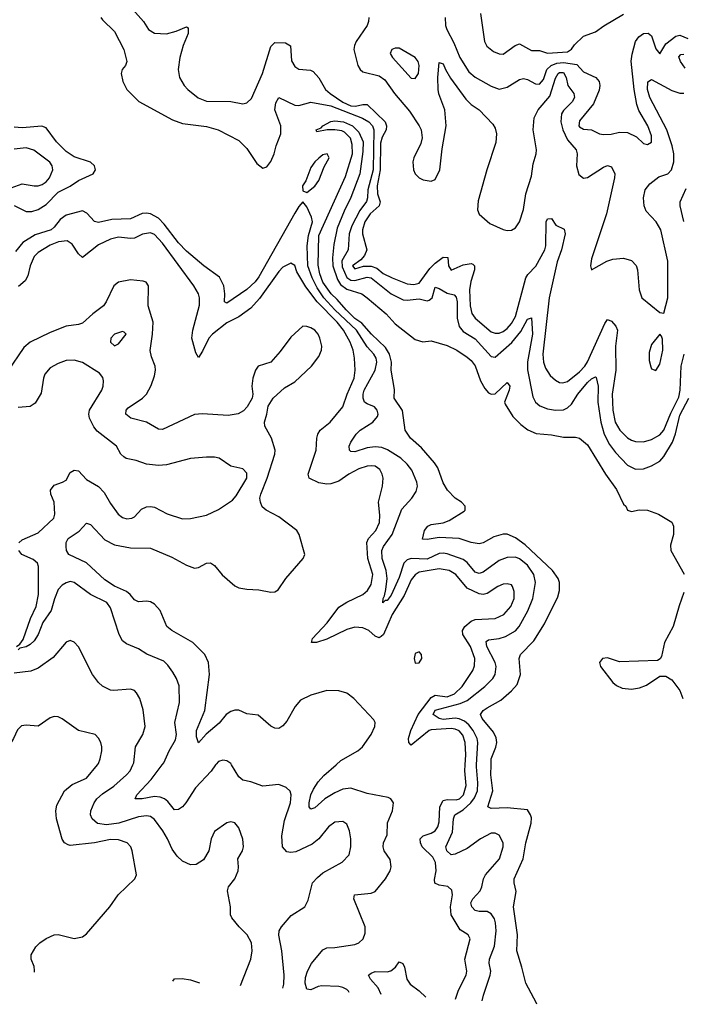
# Model space of a CAD drawing. Header units: inches. Extents: x 1245430 to 1420861, y 606325 to 671315.
# Tile 187 of 256: x 1384438 to 1387743, y 608804 to 613719. Entities that reach past the tile are written whole.
import ezdxf

# ---------------------------------------------------------------- set-up
doc = ezdxf.new("R2010")
doc.units = ezdxf.units.IN
doc.header["$MEASUREMENT"] = 0
doc.layers.add('B3680', color=7, linetype='Continuous')
doc.layers.add('B3681', color=7, linetype='Continuous')

msp = doc.modelspace()

# ---------------------------------------------------------------- linework, layer by layer
at = {"layer": 'B3680', "color": 5}
for points, elevation in [([(1384510.8, 608963.5), (1384512.1, 608972.1), (1384510, 608993.2), (1384494.7, 609030), (1384494.7, 609050), (1384518.5, 609090), (1384538.5, 609110), (1384570, 609132.9), (1384610, 609150.2), (1384630, 609152.4), (1384710, 609131.7), (1384750, 609140.2), (1384770, 609156), (1384887, 609290), (1384929.2, 609350), (1385012.3, 609430), (1385019.5, 609450), (1384998, 609570), (1384991.1, 609590), (1384973, 609610), (1384930, 609625), (1384890, 609627.3), (1384810, 609610.4), (1384690, 609596.8), (1384679.6, 609599.6), (1384661.7, 609610), (1384650, 609627.6), (1384620.9, 609730), (1384617.7, 609770), (1384622, 609798), (1384661.3, 609870), (1384699.3, 609900.7), (1384770, 609933.4), (1384825, 610000)], 780), ([(1385539.1, 608898), (1385589.8, 609030), (1385596.8, 609070), (1385593.5, 609110), (1385573, 609150), (1385532.4, 609190), (1385495.9, 609235.9), (1385489.7, 609250), (1385488.5, 609290), (1385474.3, 609370), (1385479.6, 609390), (1385510, 609430.7), (1385526.6, 609470), (1385529.7, 609490), (1385526.3, 609530), (1385549.6, 609570), (1385553.7, 609590), (1385550, 609628.7), (1385530, 609685.2), (1385511.5, 609710), (1385490, 609714.3), (1385470.4, 609709.6), (1385410, 609666), (1385392.4, 609630), (1385380.9, 609570), (1385354.2, 609525.8), (1385318.4, 609501.6), (1385290, 609500.4), (1385250, 609518), (1385223.5, 609543.5), (1385197.5, 609577.5), (1385174.5, 609630), (1385151.1, 609670), (1385110, 609727.2), (1385090, 609740.8), (1385070, 609744.1), (1385030, 609739.3), (1384932.3, 609707.7), (1384870, 609700.5), (1384825.9, 609705.9), (1384799.8, 609730), (1384791.2, 609750), (1384792.2, 609770), (1384808.8, 609810), (1384822.5, 609830), (1384850, 609854.8), (1384907.8, 609892.2), (1384970.8, 609950), (1384987.9, 609970), (1385002.2, 610000)], 760), ([(1385414.7, 610000), (1385392.4, 609967.6), (1385314.8, 609885.2), (1385267, 609810), (1385250, 609789.8), (1385230, 609776.2), (1385210, 609774.8), (1385176.9, 609816.9), (1385160.3, 609830), (1385138.2, 609838.2), (1385110, 609841.8), (1385049.2, 609829.2), (1385013.2, 609830), (1385021.7, 609850), (1385093.8, 609926.2), (1385148.9, 610000)], 740), ([(1385749.6, 608884.6), (1385755.7, 608904.3), (1385757, 608950), (1385745.2, 609070), (1385731, 609149), (1385732.6, 609170), (1385743, 609190), (1385792.2, 609247.8), (1385859.3, 609290), (1385876.9, 609323.1), (1385898.4, 609410), (1385922.5, 609437.5), (1385950, 609460.4), (1386046.3, 609513.7), (1386080.5, 609550), (1386089.7, 609590), (1386089.7, 609630), (1386083.5, 609670), (1386070, 609702.7), (1386050, 609716.9), (1386010, 609712.6), (1385978.7, 609690), (1385928.9, 609630), (1385896.3, 609603.7), (1385814.2, 609565.8), (1385790, 609562.5), (1385770, 609565.6), (1385749, 609590), (1385744.4, 609644.4), (1385759, 609721), (1385789, 609810), (1385791.6, 609850), (1385787.2, 609867.2), (1385767, 609887), (1385730, 609901.6), (1385650, 609892.3), (1385590, 609915.1), (1385550, 609923.5), (1385530, 609939.5), (1385493.6, 610000)], 740), ([(1386081, 608863.5), (1386078.5, 608870), (1386070, 608877.3), (1386050, 608888.5), (1386030, 608892.8), (1385943.9, 608896.1), (1385926.5, 608893.5), (1385890, 608876.2), (1385870, 608878.9), (1385861.8, 608910), (1385862.6, 608937.4), (1385872.5, 608970), (1385892.7, 609007.3), (1385950, 609075.9), (1385970, 609086.2), (1386010, 609086.8), (1386110, 609101.7), (1386130, 609110.1), (1386150.5, 609130), (1386161.4, 609158.6), (1386160.1, 609190), (1386104, 609330), (1386107.2, 609350), (1386190, 609359.4), (1386210, 609367.5), (1386262.5, 609430), (1386285.8, 609470), (1386290.6, 609490.6), (1386286.2, 609526.2), (1386255.2, 609570), (1386249.9, 609590), (1386253.1, 609610), (1386271.1, 609650), (1386272.3, 609710), (1386296.8, 609770), (1386302.4, 609810), (1386289.7, 609829.7), (1386275.8, 609835.8), (1386170, 609856.4), (1386090, 609882.9), (1386050, 609877.8), (1386010, 609860.3), (1385960.4, 609830), (1385910, 609785), (1385890, 609777.3), (1385882.2, 609790), (1385881.1, 609810), (1385889.9, 609849.9), (1385902.9, 609877.1), (1385926.1, 609913.9), (1385954.1, 609945.9), (1386015.5, 610000)], 720), ([(1386612.2, 608829.6), (1386626.1, 608873.9), (1386664.1, 608950), (1386667.3, 608970), (1386657.3, 609030), (1386685.1, 609130), (1386674.7, 609150), (1386635.3, 609175.3), (1386589.9, 609250), (1386586.1, 609290), (1386595.9, 609350), (1386593.3, 609373.3), (1386572.5, 609392.5), (1386530, 609398.8), (1386508.2, 609408.2), (1386507.4, 609427.4), (1386515.5, 609470), (1386512.1, 609512.1), (1386498.2, 609538.2), (1386445.9, 609590), (1386437, 609610), (1386435.2, 609630), (1386450, 609644.8), (1386490, 609657.9), (1386509.9, 609670), (1386523.9, 609690), (1386530, 609714.8), (1386533.2, 609790), (1386550, 609821.8), (1386570, 609827), (1386615.5, 609824.5), (1386630.7, 609829.3), (1386651.6, 609850), (1386664.6, 609895.4), (1386658.1, 609970), (1386659.9, 610000)], 680), ([(1386744.4, 608821.2), (1386750.6, 608850), (1386785.2, 608950), (1386787.9, 608970), (1386779.9, 609010), (1386780.5, 609030), (1386805.6, 609094.4), (1386813.5, 609170), (1386811.4, 609210), (1386805.9, 609230), (1386790, 609256.3), (1386770, 609266.9), (1386730, 609267.3), (1386710, 609272.2), (1386692.8, 609290), (1386688.7, 609310), (1386698.6, 609330), (1386734.5, 609370), (1386743.4, 609390), (1386750.7, 609430), (1386761.1, 609450), (1386830.3, 609529.7), (1386849.8, 609590), (1386848.8, 609610), (1386830, 609648), (1386810, 609658.9), (1386790, 609658.4), (1386736.5, 609630), (1386670, 609582), (1386610, 609554), (1386590, 609550.8), (1386568.7, 609570), (1386563, 609590), (1386596.3, 609663.7), (1386601.6, 609730), (1386608.2, 609750), (1386650, 609775), (1386688.2, 609810), (1386706, 609834), (1386721, 609870), (1386723, 609910), (1386715.7, 609990), (1386716.3, 610000)], 660), ([(1387016.7, 608803.8), (1387015.9, 608810), (1386962.7, 608910), (1386943.1, 608990), (1386917, 609070), (1386920.8, 609150), (1386900.8, 609290), (1386913.4, 609366.6), (1386903.9, 609410), (1386904.7, 609430), (1386948.7, 609530), (1386961.9, 609610), (1386988.9, 609708.9), (1386990, 609734), (1386986.4, 609750), (1386970, 609774.3), (1386870, 609785.4), (1386790, 609782), (1386772.7, 609790), (1386797.7, 609870), (1386787.7, 609950), (1386788.8, 610000)], 640), ([(1386240.3, 608853.3), (1386225.3, 608885.3), (1386188.2, 608930), (1386177.5, 608950), (1386190, 608960.1), (1386210, 608967.2), (1386270, 608966), (1386289.5, 608970.5), (1386311.7, 608990), (1386330, 609015.2), (1386348.2, 609008.2), (1386357, 608990), (1386368.1, 608930), (1386384.6, 608904.6), (1386431, 608871), (1386463.9, 608839.1)], 680), ([(1385201.5, 608919.5), (1385210, 608931.4), (1385247.5, 608932.5), (1385290, 608926.4), (1385335.1, 608911)], 760)]:
    msp.add_lwpolyline(points, dxfattribs=dict(at, elevation=elevation))
at = {"layer": 'B3681', "color": 5}
for points, elevation in [([(1385001.8, 613770), (1385054.7, 613710), (1385079.6, 613670), (1385110, 613651.3), (1385170, 613649.4), (1385218.3, 613661.7), (1385270, 613683.7), (1385278, 613678), (1385277.8, 613650), (1385252.5, 613590), (1385235.5, 613530), (1385228.7, 613470), (1385235.3, 613430), (1385258, 613390), (1385275.6, 613370), (1385328.4, 613328.4), (1385370, 613313), (1385490, 613311), (1385550, 613299.6), (1385570, 613304.6), (1385593.9, 613326.1), (1385648.3, 613450), (1385690, 613585.5), (1385710, 613605.4), (1385763, 613603), (1385789.2, 613589.2), (1385794, 613514), (1385810, 613484.9), (1385830, 613472.6), (1385887.7, 613467.7), (1385900.9, 613461), (1385930, 613428.2), (1385962.3, 613370), (1385985.5, 613350), (1386050, 613307.1), (1386090, 613289.8), (1386112.9, 613287.1), (1386150, 613296.2), (1386170, 613295.9), (1386260.3, 613210), (1386267.3, 613190), (1386265.3, 613170), (1386246.4, 613133.6), (1386237.3, 613102.7), (1386235.2, 612970), (1386220.5, 612890), (1386222.3, 612850), (1386236, 612810), (1386230.1, 612790), (1386186.2, 612750), (1386159.3, 612710), (1386147.4, 612670), (1386147.4, 612650), (1386169.1, 612570), (1386157.8, 612542.2), (1386139.2, 612520.8), (1386098, 612490), (1386110, 612474.7), (1386152, 612488.1), (1386190, 612489.3), (1386218.5, 612478.5), (1386250, 612451.8), (1386296.1, 612430), (1386370, 612400.3), (1386402.9, 612397.1), (1386430, 612404.2), (1386482.6, 612477.4), (1386510, 612504.3), (1386550, 612533.7), (1386572.6, 612532.6), (1386577, 612490), (1386590, 612469.4), (1386650, 612495.3), (1386690, 612501.4), (1386698, 612498), (1386706.5, 612490), (1386706.5, 612470), (1386688, 612412), (1386681.6, 612370), (1386684.2, 612290), (1386692.6, 612252.6), (1386709.4, 612229.4), (1386790, 612161.1), (1386810, 612153.9), (1386830, 612154.7), (1386850, 612162.2), (1386870, 612178), (1386890, 612202.1), (1386910, 612238.3), (1386961.9, 612430), (1386972.3, 612447.7), (1387011.8, 612488.2), (1387057, 612570), (1387062.8, 612590), (1387064.5, 612710), (1387070, 612724.9), (1387090, 612726.7), (1387112.7, 612692.7), (1387154.1, 612674.1), (1387158.1, 612650), (1387139.7, 612570), (1387118.8, 612510), (1387078.1, 612330), (1387047.9, 612050), (1387050.1, 612010), (1387059.7, 611979.7), (1387082.9, 611942.9), (1387110, 611919), (1387130, 611908.7), (1387146.4, 611906.4), (1387170, 611912.2), (1387230, 611961.5), (1387256, 611990), (1387270, 612011.6), (1387357.2, 612202.8), (1387370, 612222), (1387390, 612215), (1387410.7, 612190), (1387419.8, 612170), (1387410.1, 612090), (1387412, 611970), (1387392.3, 611850), (1387396.4, 611770), (1387407.2, 611710), (1387430.8, 611670), (1387470, 611632.3), (1387490, 611619.4), (1387510, 611613.5), (1387550, 611611.5), (1387590, 611623.5), (1387630, 611647.5), (1387650, 611670.2), (1387685.2, 611754.8), (1387725.5, 611834.5), (1387732.9, 611870), (1387737.4, 611990), (1387752.4, 612050)], 680), ([(1386736.9, 613750), (1386756.9, 613610), (1386767.2, 613587.2), (1386800.5, 613560.5), (1386830, 613548), (1386850, 613547.1), (1386908.3, 613590), (1386930, 613598.4), (1386990, 613566.2), (1387030, 613566), (1387070, 613552.6), (1387170, 613559.5), (1387190, 613572.1), (1387205.8, 613594.2), (1387250, 613637.8), (1387310, 613658.9), (1387351.4, 613688.6), (1387450, 613747.2)], 760), ([(1384842.6, 613730), (1384850, 613718.2), (1384910, 613660.9), (1384956.5, 613570), (1384972, 613510), (1384965.5, 613490), (1384948.4, 613470), (1384943.1, 613450), (1384951.3, 613410), (1384971.1, 613370), (1385031.1, 613311.1), (1385199.1, 613219.1), (1385250, 613201.5), (1385370, 613186), (1385428, 613170), (1385530, 613116.3), (1385570, 613075.8), (1385621.1, 613001.1), (1385650, 612978.6), (1385670, 612984.4), (1385690, 613011.3), (1385707.4, 613050), (1385716.1, 613090), (1385740.7, 613150), (1385739.8, 613190), (1385709.9, 613270), (1385715.5, 613304.5), (1385730, 613331), (1385810, 613292.8), (1385830, 613290.8), (1385890, 613307.6), (1385990, 613289.2), (1386147.4, 613227.4), (1386178.5, 613210), (1386197.9, 613190), (1386204.4, 613170), (1386200.2, 612970), (1386174.4, 612870), (1386173.3, 612830), (1386167.8, 612812.2), (1386133.7, 612766.3), (1386095.1, 612690), (1386081.4, 612650), (1386076.2, 612570), (1386044.9, 612515.1), (1386045.8, 612485.8), (1386070, 612431.6), (1386090, 612419), (1386110, 612416.6), (1386170, 612434), (1386190, 612430.3), (1386290, 612350.7), (1386350, 612320.1), (1386370, 612318.3), (1386430, 612325.5), (1386470, 612315.8), (1386480.9, 612319.1), (1386495, 612330), (1386510, 612383.7), (1386530, 612377.7), (1386570, 612353.3), (1386605.6, 612345.6), (1386614.6, 612334.6), (1386620.5, 612310), (1386619.4, 612230), (1386630, 612187.9), (1386650, 612162.6), (1386710, 612125.6), (1386790, 612037.1), (1386810, 612034.6), (1386893.1, 612106.9), (1386937.2, 612162.8), (1386970, 612223.6), (1386990, 612231.3), (1386995.1, 612150), (1386971.4, 612011.4), (1386971.3, 611971.3), (1386996.8, 611836.8), (1387010, 611810.3), (1387031.5, 611791.5), (1387070, 611777.1), (1387110, 611769.4), (1387150, 611772.3), (1387170, 611782), (1387190, 611799.8), (1387222.5, 611850), (1387270, 611908.1), (1387290, 611926.3), (1387310, 611935.8), (1387313.8, 611933.8), (1387322.6, 611890), (1387321.2, 611810), (1387336, 611710), (1387353.6, 611650), (1387379.3, 611599.3), (1387410, 611558.1), (1387470, 611495), (1387510, 611474.8), (1387550, 611476.6), (1387590, 611491.5), (1387630, 611514.6), (1387650, 611538.4), (1387693.6, 611610), (1387708.1, 611651.9), (1387730, 611745.6), (1387774.8, 611830)], 660), ([(1386179, 613730), (1386178.2, 613710), (1386170.2, 613690), (1386115.5, 613610), (1386108, 613590), (1386105, 613570), (1386124.7, 613490), (1386135.3, 613470), (1386150, 613459.7), (1386230, 613438.3), (1386259.3, 613419.3), (1386307.9, 613350), (1386382.3, 613262.3), (1386430.2, 613190), (1386439.8, 613170), (1386444.8, 613130), (1386438.3, 613101.6), (1386402.9, 613030), (1386398, 613010), (1386401.4, 612970), (1386410, 612950.4), (1386430, 612930.2), (1386450, 612919.3), (1386490, 612912.8), (1386510, 612921.8), (1386533.7, 612970), (1386545, 613075), (1386564.3, 613190), (1386558.8, 613270), (1386528.7, 613348.7), (1386525.2, 613370), (1386523.1, 613430), (1386530, 613506), (1386550, 613498.4), (1386560.9, 613470), (1386586.7, 613426.7), (1386663.3, 613323.3), (1386690, 613296.5), (1386728.7, 613268.7), (1386797.1, 613197.1), (1386810, 613177.1), (1386816.8, 613150), (1386813.1, 613106.9), (1386767.4, 612970), (1386725.2, 612814.8), (1386720.5, 612770), (1386730, 612747.7), (1386782, 612702), (1386850, 612671.8), (1386870, 612666.4), (1386891.5, 612668.5), (1386910, 612680.3), (1386930.4, 612709.6), (1386950, 612772.4), (1386962.6, 612850), (1386990, 612938), (1386999.7, 613000.3), (1387014.1, 613050), (1387015.4, 613070), (1386998.8, 613170), (1387004.6, 613230), (1387024.4, 613270), (1387082.2, 613337.8), (1387110, 613428.1), (1387123.1, 613450), (1387130, 613456), (1387150, 613455.1), (1387162.9, 613430), (1387171.9, 613390), (1387202.5, 613350), (1387205.8, 613330), (1387194.1, 613310), (1387150, 613266.6), (1387140.9, 613250), (1387137.1, 613210), (1387147.7, 613170), (1387170, 613118.9), (1387213.2, 613070), (1387218.5, 613050), (1387215.2, 612990), (1387226.8, 612946.8), (1387250, 612928.6), (1387270, 612930.9), (1387350, 612983.7), (1387370, 612991.6), (1387390, 612985.2), (1387406, 612950), (1387405.1, 612930), (1387363.9, 612750), (1387290, 612526), (1387284.7, 612490), (1387290, 612470.8), (1387366.3, 612513.7), (1387396.2, 612523.8), (1387450, 612528.7), (1387490, 612517.6), (1387512.5, 612492.5), (1387520.1, 612470), (1387526.9, 612370), (1387541.7, 612330), (1387630, 612257.6), (1387650, 612253.4), (1387670, 612331.3), (1387670, 612513.6), (1387636.3, 612670), (1387612.9, 612710), (1387563.2, 612763.2), (1387552.4, 612790), (1387549.2, 612830), (1387558, 612870), (1387580.3, 612899.7), (1387626, 612934), (1387670, 612949.1), (1387688.8, 612970), (1387700.3, 613010), (1387699.8, 613050), (1387692, 613090), (1387665.4, 613170), (1387580.1, 613330), (1387569.6, 613370), (1387571.5, 613408.5), (1387590, 613421), (1387690, 613365.8), (1387730, 613352.4), (1387750, 613351.9)], 720), ([(1386560.6, 613730), (1386562.2, 613690), (1386567.8, 613670), (1386603.4, 613603.4), (1386633.3, 613530), (1386678.5, 613458.5), (1386710, 613432.6), (1386790, 613386.7), (1386830, 613372.8), (1386870, 613381.6), (1386930, 613420.6), (1386950, 613426), (1386970, 613420.2), (1387010, 613398.2), (1387030, 613396.8), (1387050, 613421.2), (1387067.7, 613470), (1387089, 613491), (1387117.7, 613502.3), (1387150, 613505.9), (1387216.1, 613496.1), (1387250, 613459.7), (1387311.6, 613430), (1387328, 613410), (1387332, 613390), (1387327.6, 613367.6), (1387300.3, 613299.7), (1387230, 613214.7), (1387226.8, 613190), (1387230, 613183.7), (1387250, 613172.9), (1387289.3, 613169.3), (1387330, 613149.1), (1387350, 613145.8), (1387388, 613148), (1387430, 613158.5), (1387470, 613156.5), (1387513.7, 613133.7), (1387550, 613100.4), (1387570, 613095.5), (1387590, 613107.3), (1387590, 613139), (1387571.4, 613190), (1387525.4, 613265.4), (1387515.3, 613295.3), (1387502.2, 613370), (1387488.4, 613511.6), (1387492.1, 613547.9), (1387509.8, 613610.2), (1387526.7, 613633.3), (1387549.5, 613650), (1387572.5, 613652.5), (1387590, 613639.1), (1387610, 613573.4), (1387630, 613548.4), (1387660.9, 613599.1), (1387710, 613637.4), (1387730, 613641.6), (1387770, 613625.1)], 740), ([(1387757.5, 613477.5), (1387733.6, 613510), (1387725.7, 613534.3), (1387735.1, 613544.9), (1387750, 613546.9)], 720), ([(1386788.8, 610000), (1386789.4, 610030), (1386813.2, 610086.8), (1386818, 610110), (1386814, 610134), (1386801.7, 610161.7), (1386745, 610230), (1386735.4, 610250), (1386749.7, 610270), (1386770, 610284.7), (1386838.4, 610321.6), (1386891.4, 610368.6), (1386918.9, 610401.1), (1386936.3, 610450), (1386929.8, 610530), (1386936.4, 610550), (1387001.8, 610618.2), (1387056.2, 610703.8), (1387121.2, 610838.8), (1387130.6, 610870), (1387130.6, 610910), (1387124.4, 610930), (1387095.3, 610970), (1386958.2, 611098.2), (1386910, 611133.2), (1386870, 611151.2), (1386850, 611150.6), (1386802.9, 611137.1), (1386750, 611107.4), (1386730, 611102), (1386690.3, 611109.7), (1386630, 611129.8), (1386530, 611134.6), (1386470, 611124.2), (1386446.6, 611126.6), (1386457.6, 611170), (1386473.6, 611190), (1386490, 611199.6), (1386550, 611208.1), (1386580.3, 611219.7), (1386654.8, 611265.2), (1386659.6, 611270), (1386660.5, 611290), (1386640.7, 611310), (1386609.8, 611329.8), (1386571.5, 611370), (1386550, 611407.3), (1386522.5, 611482.5), (1386507, 611507), (1386442.5, 611582.5), (1386387.7, 611630), (1386360.5, 611670), (1386347.7, 611767.7), (1386306.3, 611830), (1386307.3, 611872.7), (1386291.2, 611968.8), (1386292.8, 612010), (1386282.1, 612050), (1386262.8, 612082.8), (1386192.4, 612150), (1386144.6, 612204.6), (1386110, 612228.2), (1386065.4, 612270), (1386021.9, 612321.9), (1385991.2, 612350), (1385950, 612409.4), (1385935.3, 612450), (1385926.7, 612493.3), (1385930, 612641.6), (1386063.2, 612936.8), (1386097.2, 613050), (1386096.5, 613096.5), (1386087.4, 613127.4), (1386058.4, 613158.4), (1386045, 613165), (1386010, 613169.9), (1385971, 613169), (1385920.2, 613160.2), (1385917.2, 613170), (1385940.9, 613179.1), (1385949.5, 613190), (1385990, 613210.2), (1386010, 613214.3), (1386053.4, 613210), (1386097.3, 613190), (1386130, 613158.3), (1386150.5, 613110), (1386150, 613062), (1386134.8, 612950), (1386090, 612831.8), (1386055.9, 612764), (1386021.3, 612678.7), (1386003.8, 612596.2), (1385997.3, 612530), (1385999.5, 612490), (1386022.9, 612422.9), (1386037.6, 612397.6), (1386070, 612373.9), (1386143.7, 612350), (1386171.2, 612331.2), (1386265.3, 612250), (1386310, 612201.1), (1386410, 612122), (1386448.7, 612111.3), (1386490, 612116.3), (1386570, 612092.2), (1386618, 612070), (1386670, 612034.3), (1386690, 612018), (1386710, 611990.4), (1386735.9, 611915.9), (1386757.3, 611877.3), (1386776.7, 611856.7), (1386790, 611849.1), (1386810, 611851.5), (1386870, 611908.2), (1386881.7, 611890), (1386879.7, 611870), (1386856.1, 611810), (1386859.5, 611799.5), (1386898.1, 611738.1), (1386937.7, 611697.7), (1386971.5, 611671.5), (1387014, 611654), (1387090, 611646.3), (1387150, 611634.5), (1387210, 611635.3), (1387230.3, 611630.3), (1387270, 611596.4), (1387360.2, 611450), (1387414.5, 611374.5), (1387450, 611301.2), (1387461.2, 611290), (1387470, 611270.4), (1387490, 611264), (1387527, 611273), (1387570, 611271.4), (1387624.6, 611250), (1387690.2, 611210), (1387698.8, 611190), (1387699, 611150), (1387684.1, 611095.9), (1387685.7, 611070), (1387751.7, 610951.7)], 640), ([(1384410, 612791.5), (1384470, 612762.3), (1384497.6, 612762.4), (1384530, 612770.9), (1384570, 612797.2), (1384630, 612857.4), (1384690, 612888), (1384730, 612916.3), (1384804.5, 612950), (1384814.8, 612970), (1384809.9, 612990), (1384790, 613008.7), (1384710, 613034.3), (1384670, 613061.3), (1384620.6, 613110), (1384570, 613179.4), (1384547.1, 613187.1), (1384450, 613179.8), (1384410, 613182.4)], 660), ([(1384340, 612860), (1384450, 612899.7), (1384510, 612889), (1384530, 612889.1), (1384550, 612896.2), (1384569.6, 612910.4), (1384585.6, 612930), (1384602.2, 612970), (1384599.3, 612990), (1384587.8, 613007.8), (1384508.2, 613068.2), (1384470, 613078.8), (1384410, 613072.1)], 680), ([(1387751.3, 612711.3), (1387731.8, 612790), (1387731.4, 612810), (1387762.7, 612877.3)], 680), ([(1386716.3, 610000), (1386723.5, 610110), (1386719.2, 610130), (1386699.1, 610170), (1386678.2, 610198.2), (1386657, 610217), (1386630, 610228.6), (1386610, 610231.5), (1386550, 610226.4), (1386530, 610229.9), (1386500.6, 610250), (1386510, 610271.5), (1386634.7, 610305.3), (1386670, 610319.9), (1386758.5, 610390), (1386797, 610430), (1386809.5, 610450.6), (1386813.8, 610490), (1386809.9, 610510), (1386767.1, 610590), (1386764.7, 610615.3), (1386776.4, 610623.6), (1386830, 610629.2), (1386860.8, 610639.2), (1386910, 610669), (1386929.3, 610690.7), (1386972.3, 610767.7), (1386997.5, 610830), (1387010.9, 610910), (1387001.5, 610950), (1386970, 610996.7), (1386930, 611027.9), (1386910, 611036.7), (1386870, 611034), (1386830, 611019.9), (1386750, 610961.4), (1386730, 610953.7), (1386710, 610961.6), (1386670.4, 611010), (1386650, 611024.4), (1386570, 611052.9), (1386550, 611056.6), (1386530, 611054.1), (1386470, 611026.3), (1386390, 611029.9), (1386370, 611023.4), (1386353.6, 611006.4), (1386330, 610933.8), (1386290, 610845.8), (1386270, 610819.3), (1386260.7, 610819.3), (1386248.9, 610808.9), (1386249.8, 610829.8), (1386257.5, 610842.5), (1386264.7, 610875.3), (1386270.4, 610929.6), (1386265.7, 610970), (1386245, 611030), (1386243.9, 611070), (1386252.5, 611090), (1386295.7, 611150), (1386343.6, 611276.4), (1386392.9, 611330), (1386415.6, 611364.4), (1386421.1, 611390), (1386418.3, 611410), (1386393.2, 611470), (1386370, 611500.9), (1386338.2, 611530), (1386272.4, 611572.4), (1386243.7, 611583.7), (1386210, 611587.5), (1386170, 611581.3), (1386110, 611562.6), (1386090, 611564), (1386083, 611570), (1386081.5, 611590), (1386088.7, 611610), (1386115.5, 611650), (1386135.8, 611670), (1386199.8, 611710), (1386222.1, 611737.9), (1386225.4, 611750), (1386220.5, 611770), (1386206.7, 611786.7), (1386170, 611800.7), (1386158.2, 611810), (1386151.2, 611830), (1386150.5, 611850), (1386155.8, 611870), (1386209.9, 611970), (1386218.3, 612010), (1386216.2, 612030), (1386204.9, 612050), (1386170, 612086.9), (1386117.9, 612170), (1386010, 612270), (1385954, 612330), (1385920.7, 612380.7), (1385896.1, 612430), (1385875.1, 612490), (1385872.2, 612590), (1385877.5, 612642.5), (1385898, 612710), (1385893.1, 612733.1), (1385870, 612784.5), (1385850, 612809.5), (1385830, 612786.9), (1385810, 612753.6), (1385630, 612435), (1385611.7, 612410), (1385570, 612371.9), (1385470, 612304.2), (1385459.6, 612310), (1385460.7, 612350), (1385455.4, 612390), (1385433.5, 612433.5), (1385356, 612490), (1385270, 612563.2), (1385230, 612605.2), (1385158.8, 612698.8), (1385130, 612727.6), (1385090, 612750.4), (1385070, 612754.1), (1385048.6, 612751.4), (1384990, 612724.7), (1384897.8, 612722.2), (1384830, 612707), (1384810, 612712.5), (1384773.1, 612753.1), (1384750, 612764.2), (1384670, 612744), (1384638.6, 612721.4), (1384610, 612683.4), (1384594, 612670), (1384515.1, 612644.9), (1384453.6, 612606.4), (1384417.2, 612562.8)], 660), ([(1386659.9, 610000), (1386662.9, 610050), (1386660.2, 610110), (1386647.4, 610147.4), (1386630, 610169), (1386610, 610177.8), (1386590, 610180.1), (1386490, 610174.1), (1386479.7, 610170), (1386390, 610096.8), (1386378, 610110), (1386376.4, 610130), (1386389.3, 610170), (1386425, 610250), (1386490, 610335.5), (1386510, 610347.9), (1386570, 610339.5), (1386606.3, 610353.7), (1386644.5, 610390), (1386698.4, 610470), (1386706.2, 610493.8), (1386707.8, 610530), (1386686.5, 610590), (1386647.8, 610650), (1386645.6, 610670), (1386657.5, 610690), (1386690, 610716.8), (1386710, 610724.1), (1386810, 610730.1), (1386852.5, 610750), (1386887.1, 610790), (1386903.6, 610830), (1386904.1, 610864.1), (1386895.5, 610890), (1386890, 610897.3), (1386870, 610903.1), (1386850, 610901.4), (1386822.8, 610890), (1386770, 610854.7), (1386750, 610850.4), (1386730, 610852.8), (1386670, 610881.8), (1386613.7, 610950), (1386580.4, 610970), (1386530, 610977.6), (1386430, 610960.4), (1386410, 610948.2), (1386390, 610922.4), (1386356, 610844), (1386295.1, 610750), (1386251.6, 610650), (1386240.4, 610639.6), (1386230, 610633), (1386210, 610641.7), (1386178.4, 610670), (1386150, 610683.5), (1386110, 610686.6), (1386070, 610674.5), (1385970, 610626.7), (1385918.4, 610610), (1385893.2, 610610), (1385898.3, 610630), (1385972.1, 610707.9), (1386030, 610785.7), (1386068.7, 610811.3), (1386149.9, 610850.1), (1386171.7, 610870), (1386190, 610900.2), (1386199.1, 610950), (1386173.4, 611030), (1386168.4, 611110), (1386177.1, 611130), (1386213.9, 611170), (1386231.6, 611208.4), (1386233.8, 611246.2), (1386226.8, 611310), (1386246.8, 611390), (1386249.9, 611430), (1386246.2, 611450), (1386233.7, 611473.7), (1386210, 611489.9), (1386190, 611492.7), (1386170, 611490.9), (1386130, 611477.5), (1386078.6, 611450), (1386030, 611415), (1385990, 611401.5), (1385970, 611400.4), (1385930, 611407.8), (1385882.3, 611430), (1385876.2, 611450), (1385916.1, 611570), (1385919.6, 611630), (1385925.4, 611650), (1385936.5, 611670), (1385986.9, 611710), (1386050, 611786.5), (1386070.3, 611850), (1386106.2, 611930), (1386110.7, 611969.3), (1386108.4, 612030), (1386100.8, 612070), (1386086.7, 612110), (1386052.6, 612170), (1386021.4, 612210), (1385921.5, 612310), (1385865.1, 612385.1), (1385820.5, 612460.5), (1385810, 612492.7), (1385790, 612503.7), (1385750, 612483.6), (1385730, 612461.4), (1385633, 612327), (1385590, 612278.3), (1385530, 612236.2), (1385470, 612205.6), (1385399.7, 612150), (1385381.7, 612130), (1385350, 612064), (1385330, 612033.3), (1385316.3, 612056.3), (1385297, 612130), (1385301.2, 612170), (1385333.6, 612293.6), (1385335, 612330), (1385328.9, 612350), (1385305.7, 612390), (1385150, 612603.6), (1385110, 612647.1), (1385090, 612655.2), (1385050, 612648.7), (1385010, 612628.4), (1384990, 612626.6), (1384930, 612633.8), (1384890, 612623.4), (1384830, 612595.8), (1384750, 612532), (1384730, 612549.6), (1384699.3, 612599.3), (1384674.9, 612614.9), (1384630.6, 612610.6), (1384590, 612592.9), (1384530, 612557.4), (1384510, 612536.8), (1384489.7, 612490.3), (1384478.8, 612441.2), (1384464.8, 612415.2), (1384432.1, 612387.9)], 680), ([(1386015.5, 610000), (1386039.1, 610020.9), (1386124.8, 610070), (1386147.1, 610090), (1386190.8, 610150), (1386209.7, 610190), (1386211.1, 610210), (1386204.7, 610224.8), (1386104, 610330), (1386070, 610356.8), (1386030, 610368.5), (1385970, 610369.8), (1385890, 610347.4), (1385838.4, 610321.6), (1385812.1, 610290), (1385770, 610217.4), (1385750, 610194.3), (1385730, 610181.1), (1385710, 610181.7), (1385690, 610192.6), (1385626.9, 610246.9), (1385570, 610254), (1385530, 610272), (1385510, 610272.4), (1385490, 610266.1), (1385467, 610250), (1385432.7, 610207.3), (1385368.1, 610151.9), (1385329.8, 610109.8), (1385319.6, 610139.6), (1385320.2, 610170), (1385360.6, 610270), (1385383.6, 610450), (1385379.2, 610510), (1385360.9, 610550), (1385301.8, 610610), (1385195.8, 610670), (1385171.2, 610690), (1385138.6, 610770), (1385110, 610801.4), (1385090, 610812.7), (1385070, 610816.7), (1385030, 610813.3), (1385010, 610823.5), (1384989.1, 610850), (1384970, 610865.2), (1384910, 610891.6), (1384862.4, 610922.4), (1384770, 611008.2), (1384682, 611050), (1384670.5, 611070), (1384668.9, 611090), (1384669.8, 611110), (1384679.3, 611130), (1384734, 611166), (1384770, 611205.5), (1384790, 611198.9), (1384862.7, 611122.7), (1384910, 611098.3), (1384990, 611082.2), (1385090, 611080.7), (1385196.4, 611036.4), (1385270, 610996), (1385310, 610980.8), (1385330, 610984.9), (1385370, 611006), (1385390, 611007.7), (1385410, 610993.8), (1385447.7, 610947.7), (1385510, 610893.7), (1385530, 610882.5), (1385570, 610875.9), (1385630, 610873.7), (1385690, 610861.6), (1385710, 610863.2), (1385727, 610873), (1385765.7, 610930), (1385851.6, 611030), (1385860.5, 611050), (1385831.8, 611150), (1385820.4, 611170), (1385730, 611237), (1385667.7, 611270), (1385647.8, 611287.8), (1385638.3, 611310), (1385635.9, 611330), (1385640.2, 611350), (1385672.1, 611430), (1385710.7, 611550), (1385712.4, 611570), (1385692.8, 611630), (1385659.8, 611690), (1385658, 611710), (1385671, 611750), (1385676.8, 611790), (1385701.8, 611830), (1385759.2, 611880.8), (1385810, 611912), (1385893.4, 611990), (1385930, 612037.3), (1385942.7, 612070), (1385943.9, 612090), (1385934.4, 612130), (1385925.8, 612150), (1385910, 612168.9), (1385890, 612180.3), (1385870, 612188.4), (1385850, 612189.7), (1385790, 612134.8), (1385737, 612063), (1385690, 612009.7), (1385627.7, 611990), (1385613.4, 611970), (1385600.5, 611930), (1385595.5, 611890), (1385601.1, 611850), (1385597.4, 611830), (1385572.7, 611787.3), (1385554, 611766), (1385527.8, 611752.2), (1385477.5, 611742.5), (1385350, 611750.9), (1385310, 611748.6), (1385150, 611673.3), (1385130, 611674.4), (1385069.7, 611710), (1384991.3, 611730), (1384967.2, 611750), (1384968.7, 611770), (1384979.1, 611780.9), (1385050, 611829.5), (1385070.5, 611850), (1385092.8, 611892.8), (1385110, 611942), (1385114.8, 611970), (1385113.6, 611990), (1385095.6, 612035.6), (1385088.6, 612068.6), (1385100.6, 612150), (1385102.6, 612210), (1385079, 612290), (1385080.6, 612390), (1385068.1, 612408.1), (1385054.1, 612414.1), (1384990, 612419.9), (1384931, 612409), (1384906.5, 612390), (1384869.2, 612310), (1384855.5, 612290), (1384801.7, 612250), (1384750, 612203.5), (1384730, 612196.8), (1384670, 612189.8), (1384590, 612158), (1384490.1, 612109.9), (1384458, 612082), (1384377.1, 611962.9)], 720), ([(1384432.6, 611107.4), (1384450, 611122.1), (1384530, 611158), (1384607.2, 611230), (1384612.7, 611250), (1384609.2, 611310), (1384593.4, 611350), (1384590.7, 611370), (1384610, 611395.8), (1384651.8, 611410), (1384670, 611420.9), (1384690, 611458.4), (1384710, 611470.1), (1384730, 611466.8), (1384770, 611423.2), (1384830, 611389.3), (1384859.6, 611359.6), (1384890, 611303.8), (1384928.5, 611250), (1384950, 611234.4), (1384972.6, 611227.4), (1384997.2, 611230), (1385010, 611238), (1385044.8, 611275.2), (1385070, 611286.7), (1385090, 611289.1), (1385110, 611286), (1385172.4, 611252.4), (1385250, 611227.6), (1385290, 611228.9), (1385370, 611246.5), (1385430, 611273.7), (1385499.8, 611320.2), (1385517.8, 611342.2), (1385570.5, 611430), (1385570, 611456.2), (1385550, 611477.4), (1385490, 611489.6), (1385432.7, 611530), (1385410, 611534.8), (1385370, 611535.9), (1385290, 611528), (1385170, 611497.4), (1385130, 611493.8), (1385070, 611500.4), (1385018.8, 611518.8), (1384968.9, 611528.9), (1384956.2, 611536.2), (1384941.6, 611550), (1384919.6, 611590), (1384824.5, 611664.5), (1384807.1, 611687.1), (1384785, 611730), (1384781.8, 611750), (1384786.4, 611770), (1384846.4, 611870), (1384853.7, 611890), (1384855.8, 611915.8), (1384852.5, 611932.5), (1384835.2, 611955.2), (1384750, 612008.2), (1384710, 612019.4), (1384670, 612018.2), (1384630, 612003.2), (1384590, 611980.7), (1384563.7, 611950), (1384556.6, 611930), (1384545.4, 611854.6), (1384514.6, 611805.4), (1384490, 611788.3), (1384430, 611783.9)], 740), ([(1384421.3, 610590), (1384438.6, 610601.4), (1384454.3, 610625.7), (1384492.1, 610730), (1384520.2, 610790), (1384531.1, 610848.9), (1384531.3, 610990), (1384526.7, 611006.7), (1384504.8, 611024.8), (1384447.7, 611050), (1384432.5, 611070)], 740), ([(1385148.9, 610000), (1385156.3, 610010), (1385182.5, 610070), (1385215.1, 610124.9), (1385219.9, 610150), (1385212.1, 610210), (1385234, 610310), (1385233, 610393), (1385219.3, 610430), (1385201.3, 610461.3), (1385176.9, 610496.9), (1385156.4, 610516.4), (1385072.1, 610552.1), (1385030, 610578.9), (1384970, 610603.8), (1384950, 610619.1), (1384934, 610650), (1384890, 610783.6), (1384872.7, 610810), (1384790, 610849.8), (1384710, 610909.8), (1384690, 610914.2), (1384670, 610908.7), (1384650, 610896.1), (1384630, 610874.5), (1384611.3, 610828.7), (1384595.2, 610770), (1384552.7, 610710), (1384530.1, 610649.9), (1384510, 610618.7), (1384490, 610599.3), (1384470, 610589), (1384438.7, 610581.3), (1384430, 610572.7)], 740), ([(1387750, 610859.3), (1387726.4, 610793.6), (1387697.6, 610690), (1387654.7, 610610), (1387639.5, 610540.5), (1387632.3, 610527.7), (1387619.2, 610520.8), (1387430, 610514.2), (1387370, 610532.7), (1387344.4, 610530), (1387330.3, 610510), (1387334.6, 610490), (1387396.9, 610410), (1387415.4, 610395.4), (1387442.8, 610382.8), (1387490, 610377.5), (1387530, 610383.9), (1387563.6, 610396.4), (1387630, 610441.6), (1387661.4, 610441.4), (1387690, 610424), (1387730, 610370.8), (1387746, 610330)], 640), ([(1385002.2, 610000), (1385007, 610010), (1385014.6, 610090), (1385052.2, 610150), (1385063.7, 610190), (1385054.1, 610274.1), (1385037.2, 610330), (1385019.6, 610359.6), (1385009.8, 610369.8), (1384990, 610377.7), (1384906, 610370), (1384890, 610371.8), (1384850, 610391.8), (1384830, 610409.6), (1384800.3, 610450), (1384730, 610587.6), (1384710, 610611.5), (1384690, 610619.7), (1384670, 610611.3), (1384604.6, 610535.4), (1384530, 610481.5), (1384492.7, 610467.3), (1384410, 610457.4)], 760), ([(1384825, 610000), (1384830, 610006), (1384839.7, 610030), (1384846.6, 610070), (1384847.8, 610090), (1384841.6, 610110), (1384830, 610133.2), (1384813.2, 610150), (1384730, 610171.1), (1384650, 610229.7), (1384630, 610238.5), (1384610, 610240.4), (1384590, 610233.5), (1384530, 610193), (1384470, 610198), (1384446.8, 610193.2), (1384426.3, 610173.7), (1384406.4, 610130), (1384370, 610069.4), (1384294.1, 610000)], 780), ([(1385493.6, 610000), (1385490, 610006), (1385470, 610019.7), (1385450, 610022.6), (1385430, 610015.8), (1385416.8, 610003.2), (1385414.7, 610000)], 740)]:
    msp.add_lwpolyline(points, dxfattribs=dict(at, elevation=elevation))
for points, elevation in [([(1386310, 613577.7), (1386293.4, 613570), (1386285.8, 613550), (1386296.5, 613530), (1386390, 613427.6), (1386410, 613425.3), (1386426.9, 613450), (1386430.7, 613490), (1386424.7, 613510), (1386410, 613529.7), (1386330, 613577.6)], 740), ([(1385972, 613050), (1385950, 613045.1), (1385930, 613028.4), (1385910, 613009.8), (1385890, 612981), (1385864.4, 612915.6), (1385847.8, 612890), (1385850, 612864.7), (1385870, 612857.3), (1385910, 612888.8), (1385930, 612917.1), (1385956, 612984), (1385981, 613030)], 660), ([(1384950, 612162), (1384910.8, 612150), (1384892.7, 612130), (1384890.6, 612110), (1384910, 612090.6), (1384930, 612100.5), (1384969.2, 612150), (1384959.1, 612159.1)], 740), ([(1387630, 612149.5), (1387590, 612098.3), (1387577.6, 612057.6), (1387578.2, 612018.2), (1387585.9, 611985.9), (1387590, 611976.3), (1387610, 611968.5), (1387630, 611999.3), (1387646, 612070), (1387644.6, 612124.6), (1387639.5, 612139.5)], 720), ([(1386430, 610563.7), (1386410, 610555.1), (1386406, 610530), (1386410, 610507.3), (1386430, 610508), (1386442.9, 610530), (1386442, 610550)], 720)]:
    msp.add_lwpolyline(points, close=True, dxfattribs=dict(at, elevation=elevation))

doc.saveas('drawing.dxf')
